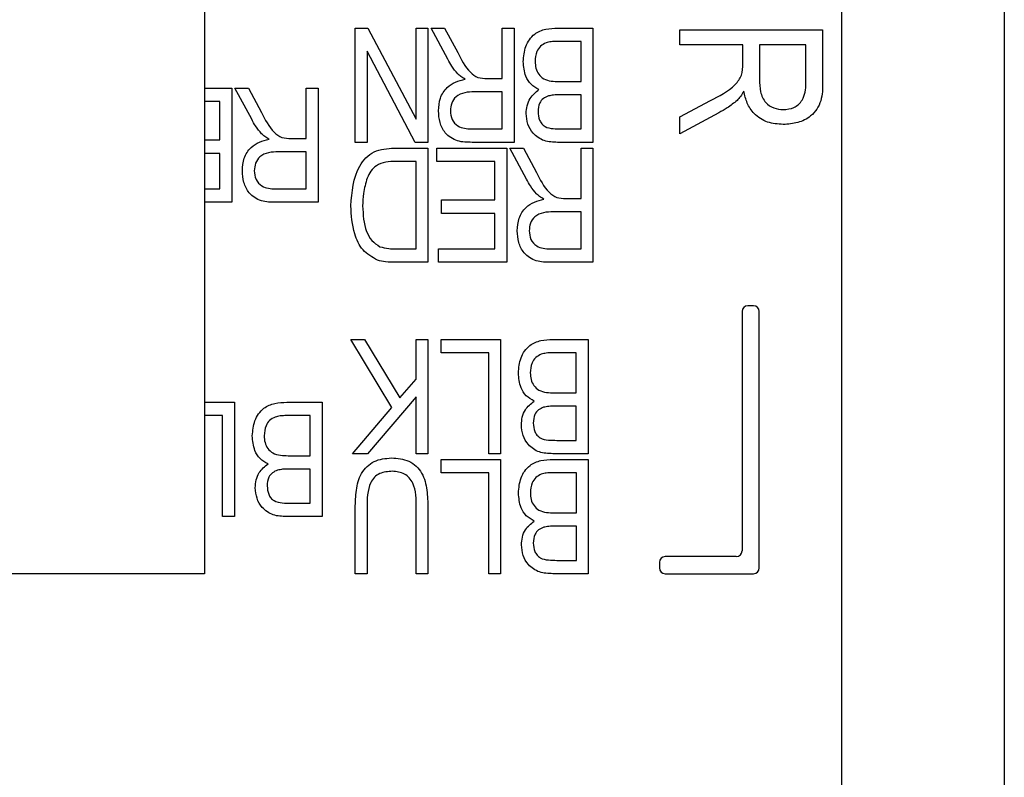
# Model space of a CAD drawing. Header units: millimetres. Extents: x 0 to 297, y 0 to 210.
# Tile 24 of 34: x 69.93 to 78.55, y 107.21 to 113.84. Entities that reach past the tile are written whole.
import ezdxf

# ---------------------------------------------------------------- set-up
doc = ezdxf.new("R2010")
doc.units = ezdxf.units.MM

msp = doc.modelspace()

# ---------------------------------------------------------------- linework, layer by layer
at = {"color": 7, "linetype": 'Continuous', "lineweight": 25}
for p, q in [((77.1228, 140.2449), (77.1228, 77.5449)), ((78.5478, 140.2449), (78.5478, 78.1699)), ((71.5478, 121.4949), (71.5478, 108.9949)), ((72.8673, 112.7699), (72.8673, 113.7699)), ((72.8673, 113.7699), (72.9785, 113.7699)), ((72.9785, 113.7699), (73.3998, 112.9739)), ((73.3998, 112.9739), (73.3998, 113.7699)), ((73.3998, 113.7699), (73.5037, 113.7699)), ((73.5037, 113.7699), (73.5037, 112.7699)), ((73.6773, 113.4966), (73.531, 113.7699)), ((73.531, 113.7699), (73.6491, 113.7699)), ((73.6491, 113.7699), (73.7645, 113.5561)), ((74.1543, 113.3284), (74.1543, 113.7699)), ((74.1543, 113.7699), (74.2582, 113.7699)), ((74.2582, 113.7699), (74.2582, 112.7699)), ((74.64, 113.7699), (74.9478, 113.7699)), ((74.9478, 113.7699), (74.9478, 112.7699)), ((75.7078, 113.7542), (76.9578, 113.7542)), ((75.7078, 113.6243), (75.7078, 113.7542)), ((76.9578, 113.7542), (76.9578, 113.2951)), ((74.8439, 113.6531), (74.6378, 113.6531)), ((74.8439, 113.3024), (74.8439, 113.6531)), ((76.2597, 113.6243), (75.7078, 113.6243)), ((76.2597, 113.4587), (76.2597, 113.6243)), ((76.4058, 113.6243), (76.4058, 113.3197)), ((76.8117, 113.6243), (76.4058, 113.6243)), ((76.8117, 113.286), (76.8117, 113.6243)), ((72.9712, 113.567), (72.9712, 112.7699)), ((73.3931, 112.7699), (72.9712, 113.567)), ((74.0218, 113.3284), (74.1543, 113.3284)), ((71.5478, 113.2449), (71.7874, 113.2449)), ((71.7874, 113.2449), (71.7874, 112.2449)), ((71.961, 112.9716), (71.8147, 113.2449)), ((71.8147, 113.2449), (71.9328, 113.2449)), ((71.9328, 113.2449), (72.0483, 113.0311)), ((72.4381, 112.8034), (72.4381, 113.2449)), ((72.4381, 113.2449), (72.542, 113.2449)), ((72.542, 113.2449), (72.542, 112.2449)), ((74.6524, 113.3024), (74.8439, 113.3024)), ((74.1543, 113.2115), (73.9106, 113.2115)), ((74.1543, 112.8868), (74.1543, 113.2115)), ((74.8439, 113.1855), (74.6605, 113.1855)), ((74.8439, 112.8868), (74.8439, 113.1855)), ((71.6836, 113.1281), (71.5478, 113.1281)), ((71.6836, 112.7904), (71.6836, 113.1281)), ((75.7078, 112.9927), (75.9751, 113.1371)), ((76.0494, 113.028), (75.7078, 112.8451)), ((75.7078, 112.8451), (75.7078, 112.9927)), ((73.8836, 112.8868), (74.1543, 112.8868)), ((74.6739, 112.8868), (74.8439, 112.8868)), ((72.3056, 112.8034), (72.4381, 112.8034)), ((71.5478, 112.7904), (71.6836, 112.7904)), ((72.9712, 112.7699), (72.8673, 112.7699)), ((73.2088, 112.7199), (73.5037, 112.7199)), ((73.5037, 112.7699), (73.3931, 112.7699)), ((73.5037, 112.7199), (73.5037, 111.7199)), ((73.5829, 112.7199), (74.1933, 112.7199)), ((73.5829, 112.6031), (73.5829, 112.7199)), ((74.2582, 112.7699), (73.8909, 112.7699)), ((74.1933, 112.7199), (74.1933, 111.7199)), ((74.2206, 112.7199), (74.3387, 112.7199)), ((74.3669, 112.4466), (74.2206, 112.7199)), ((74.3387, 112.7199), (74.4541, 112.5061)), ((74.9478, 112.7699), (74.6378, 112.7699)), ((74.8439, 112.2784), (74.8439, 112.7199)), ((74.8439, 112.7199), (74.9478, 112.7199)), ((74.9478, 112.7199), (74.9478, 111.7199)), ((71.6836, 112.6735), (71.5478, 112.6735)), ((71.6836, 112.3618), (71.6836, 112.6735)), ((72.4381, 112.6865), (72.1944, 112.6865)), ((72.4381, 112.3618), (72.4381, 112.6865)), ((73.3998, 112.6031), (73.2214, 112.6031)), ((73.3998, 111.8368), (73.3998, 112.6031)), ((74.0894, 112.6031), (73.5829, 112.6031)), ((74.0894, 112.2654), (74.0894, 112.6031)), ((71.5478, 112.3618), (71.6836, 112.3618)), ((72.1674, 112.3618), (72.4381, 112.3618)), ((71.7874, 112.2449), (71.5478, 112.2449)), ((72.542, 112.2449), (72.1747, 112.2449)), ((73.6219, 112.2654), (74.0894, 112.2654)), ((73.6219, 112.1485), (73.6219, 112.2654)), ((74.7114, 112.2784), (74.8439, 112.2784)), ((74.0894, 112.1485), (73.6219, 112.1485)), ((74.0894, 111.8368), (74.0894, 112.1485)), ((74.8439, 112.1615), (74.6002, 112.1615)), ((74.8439, 111.8368), (74.8439, 112.1615)), ((73.2243, 111.8368), (73.3998, 111.8368)), ((73.5959, 111.8368), (74.0894, 111.8368)), ((73.5959, 111.7199), (73.5959, 111.8368)), ((74.5733, 111.8368), (74.8439, 111.8368)), ((73.5037, 111.7199), (73.2218, 111.7199)), ((74.1933, 111.7199), (73.5959, 111.7199)), ((74.9478, 111.7199), (74.5806, 111.7199)), ((76.3525, 111.3396), (76.3025, 111.3396)), ((76.2525, 111.2896), (76.2525, 109.1949)), ((76.4025, 109.0449), (76.4025, 111.2896)), ((73.1882, 110.4506), (72.8278, 111.0449)), ((72.8278, 111.0449), (72.9472, 111.0449)), ((72.9472, 111.0449), (73.258, 110.5326)), ((73.3993, 110.6984), (73.3993, 111.0449)), ((73.3993, 111.0449), (73.5032, 111.0449)), ((73.5032, 111.0449), (73.5032, 110.0449)), ((73.62, 110.9281), (73.62, 111.0449)), ((73.62, 111.0449), (74.1395, 111.0449)), ((74.1395, 111.0449), (74.1395, 110.0449)), ((74.5979, 111.0449), (74.9058, 111.0449)), ((74.9058, 111.0449), (74.9058, 110.0449)), ((74.0356, 110.9281), (73.62, 110.9281)), ((74.0356, 110.0449), (74.0356, 110.9281)), ((74.8019, 110.9281), (74.5957, 110.9281)), ((74.8019, 110.5774), (74.8019, 110.9281)), ((73.258, 110.5326), (73.3993, 110.6984)), ((74.6103, 110.5774), (74.8019, 110.5774)), ((71.5478, 110.4949), (71.8108, 110.4949)), ((71.8108, 110.4949), (71.8108, 109.4949)), ((72.2692, 110.4949), (72.5771, 110.4949)), ((72.5771, 110.4949), (72.5771, 109.4949)), ((73.3993, 110.5431), (72.9752, 110.0449)), ((73.3993, 110.0449), (73.3993, 110.5431)), ((72.8429, 110.0449), (73.1882, 110.4506)), ((74.8019, 110.4605), (74.6184, 110.4605)), ((74.8019, 110.1618), (74.8019, 110.4605)), ((71.7069, 110.3781), (71.5478, 110.3781)), ((71.7069, 109.4949), (71.7069, 110.3781)), ((72.4732, 110.3781), (72.267, 110.3781)), ((72.4732, 110.0274), (72.4732, 110.3781)), ((74.6318, 110.1618), (74.8019, 110.1618)), ((72.9752, 110.0449), (72.8429, 110.0449)), ((73.5032, 110.0449), (73.3993, 110.0449)), ((74.1395, 110.0449), (74.0356, 110.0449)), ((74.9058, 110.0449), (74.5957, 110.0449)), ((72.2816, 110.0274), (72.4732, 110.0274)), ((73.6206, 109.9949), (74.1401, 109.9949)), ((73.6206, 109.8781), (73.6206, 109.9949)), ((74.1401, 109.9949), (74.1401, 108.9949)), ((74.5985, 109.9949), (74.9063, 109.9949)), ((74.9063, 109.9949), (74.9063, 108.9949)), ((72.4732, 109.9105), (72.2897, 109.9105)), ((72.4732, 109.6118), (72.4732, 109.9105)), ((74.0362, 109.8781), (73.6206, 109.8781)), ((74.0362, 108.9949), (74.0362, 109.8781)), ((74.8024, 109.8781), (74.5962, 109.8781)), ((74.8024, 109.5274), (74.8024, 109.8781)), ((72.3031, 109.6118), (72.4732, 109.6118)), ((72.8673, 108.9949), (72.8673, 109.5704)), ((72.9712, 109.571), (72.9712, 108.9949)), ((73.3998, 108.9949), (73.3998, 109.571)), ((73.5037, 109.5704), (73.5037, 108.9949)), ((74.6108, 109.5274), (74.8024, 109.5274)), ((71.8108, 109.4949), (71.7069, 109.4949)), ((72.5771, 109.4949), (72.267, 109.4949)), ((74.8024, 109.4105), (74.6189, 109.4105)), ((74.8024, 109.1118), (74.8024, 109.4105)), ((74.6323, 109.1118), (74.8024, 109.1118)), ((75.5302, 109.0949), (75.5302, 109.0449)), ((76.2025, 109.1449), (75.5802, 109.1449)), ((71.5478, 108.9949), (64.0478, 108.9949)), ((72.9712, 108.9949), (72.8673, 108.9949)), ((73.5037, 108.9949), (73.3998, 108.9949)), ((74.1401, 108.9949), (74.0362, 108.9949)), ((74.9063, 108.9949), (74.5962, 108.9949)), ((75.5802, 108.9949), (76.3525, 108.9949))]:
    msp.add_line(p, q, dxfattribs=at)
for centre, start, end in [((76.3025, 111.2896), 90, 180), ((76.3525, 111.2896), 0, 90), ((76.2025, 109.1949), 270, 0), ((75.5802, 109.0949), 90, 180), ((75.5802, 109.0449), 180, 270), ((76.3525, 109.0449), 270, 0)]:
    msp.add_arc(centre, 0.05, start, end, dxfattribs=at)
for points, knots in [([(74.3375, 113.4763), (74.3413, 113.5213), (74.349, 113.6111), (74.4239, 113.7209), (74.534, 113.7664), (74.6046, 113.7688), (74.64, 113.7699)], [0, 0, 0, 0, 0.280384, 0.559325, 0.778924, 1, 1, 1, 1]), ([(74.5371, 113.6405), (74.5201, 113.6318), (74.4862, 113.6146), (74.4475, 113.5558), (74.4437, 113.507), (74.4414, 113.4771)], [0, 0, 0, 0, 0.280226, 0.560112, 1, 1, 1, 1]), ([(74.6378, 113.6531), (74.6187, 113.6529), (74.5846, 113.6527), (74.5516, 113.6442), (74.5371, 113.6405)], [0, 0, 0, 0, 0.560371, 1, 1, 1, 1]), ([(73.7643, 113.3686), (73.7462, 113.3912), (73.7138, 113.4316), (73.6884, 113.4767), (73.6773, 113.4966)], [0, 0, 0, 0, 0.559958, 1, 1, 1, 1]), ([(73.7645, 113.5561), (73.7949, 113.4937), (73.8371, 113.407), (73.9394, 113.3298), (73.9943, 113.3289), (74.0218, 113.3284)], [0, 0, 0, 0, 0.560944, 0.779738, 1, 1, 1, 1]), ([(74.475, 113.231), (74.4505, 113.2447), (74.4014, 113.2722), (74.347, 113.3604), (74.3411, 113.4324), (74.3375, 113.4763)], [0, 0, 0, 0, 0.279904, 0.560202, 1, 1, 1, 1]), ([(74.4414, 113.4771), (74.4425, 113.4574), (74.4448, 113.4181), (74.4704, 113.3636), (74.5174, 113.3198), (74.5833, 113.3039), (74.6293, 113.3029), (74.6524, 113.3024)], [0, 0, 0, 0, 0.186975, 0.373474, 0.559721, 0.77926, 1, 1, 1, 1]), ([(75.9751, 113.1371), (76.053, 113.1751), (76.1613, 113.2279), (76.2579, 113.3556), (76.2591, 113.4242), (76.2597, 113.4587)], [0, 0, 0, 0, 0.560977, 0.779739, 1, 1, 1, 1]), ([(73.5959, 113.0455), (73.5986, 113.083), (73.6039, 113.1577), (73.6619, 113.249), (73.7437, 113.3024), (73.801, 113.3154), (73.8297, 113.3219)], [0, 0, 0, 0, 0.28019, 0.559145, 0.779313, 1, 1, 1, 1]), ([(73.8297, 113.3219), (73.8165, 113.3292), (73.7929, 113.3423), (73.7731, 113.3606), (73.7643, 113.3686)], [0, 0, 0, 0, 0.560163, 1, 1, 1, 1]), ([(76.4058, 113.3197), (76.4063, 113.2839), (76.4073, 113.2127), (76.4493, 113.118), (76.5283, 113.0639), (76.5844, 113.0587), (76.6125, 113.0561)], [0, 0, 0, 0, 0.281464, 0.559879, 0.779723, 1, 1, 1, 1]), ([(74.3634, 113.0214), (74.365, 113.0445), (74.3681, 113.0907), (74.4, 113.1694), (74.4466, 113.2077), (74.475, 113.231)], [0, 0, 0, 0, 0.280852, 0.561541, 1, 1, 1, 1]), ([(76.6125, 113.0561), (76.6451, 113.0592), (76.7101, 113.0653), (76.7805, 113.1306), (76.8081, 113.2099), (76.8105, 113.2606), (76.8117, 113.286)], [0, 0, 0, 0, 0.279816, 0.558243, 0.778758, 1, 1, 1, 1]), ([(76.9578, 113.2951), (76.9575, 113.2402), (76.957, 113.1315), (76.8693, 112.9975), (76.741, 112.9354), (76.6559, 112.9293), (76.6133, 112.9263)], [0, 0, 0, 0, 0.28147, 0.558226, 0.778916, 1, 1, 1, 1]), ([(73.9106, 113.2115), (73.882, 113.2111), (73.825, 113.2102), (73.7492, 113.1767), (73.706, 113.1135), (73.7019, 113.0686), (73.6998, 113.0461)], [0, 0, 0, 0, 0.281506, 0.559952, 0.779695, 1, 1, 1, 1]), ([(74.5582, 113.176), (74.5428, 113.1695), (74.5119, 113.1564), (74.4722, 113.1081), (74.4692, 113.0645), (74.4673, 113.0378)], [0, 0, 0, 0, 0.280557, 0.560473, 1, 1, 1, 1]), ([(74.6605, 113.1855), (74.6412, 113.1855), (74.6068, 113.1855), (74.5731, 113.1789), (74.5582, 113.176)], [0, 0, 0, 0, 0.56034, 1, 1, 1, 1]), ([(76.2678, 113.2185), (76.2587, 113.2019), (76.2425, 113.1724), (76.2196, 113.1477), (76.2095, 113.1368)], [0, 0, 0, 0, 0.560142, 1, 1, 1, 1]), ([(76.6133, 112.9263), (76.5665, 112.9296), (76.473, 112.9363), (76.3589, 113.0088), (76.2921, 113.111), (76.2759, 113.1826), (76.2678, 113.2185)], [0, 0, 0, 0, 0.28019, 0.559145, 0.779313, 1, 1, 1, 1]), ([(76.2095, 113.1368), (76.1812, 113.1141), (76.1307, 113.0737), (76.0743, 113.0419), (76.0494, 113.028)], [0, 0, 0, 0, 0.559958, 1, 1, 1, 1]), ([(72.0481, 112.8436), (72.0299, 112.8662), (71.9976, 112.9066), (71.9722, 112.9517), (71.961, 112.9716)], [0, 0, 0, 0, 0.559958, 1, 1, 1, 1]), ([(72.0483, 113.0311), (72.0786, 112.9687), (72.1208, 112.882), (72.2231, 112.8048), (72.278, 112.8039), (72.3056, 112.8034)], [0, 0, 0, 0, 0.560944, 0.779738, 1, 1, 1, 1]), ([(73.8909, 112.7699), (73.8471, 112.7701), (73.76, 112.7705), (73.6529, 112.8407), (73.6032, 112.9434), (73.5983, 113.0114), (73.5959, 113.0455)], [0, 0, 0, 0, 0.2814731, 0.5582291, 0.7789177, 1, 1, 1, 1]), ([(73.6998, 113.0461), (73.7022, 113.02), (73.7071, 112.968), (73.7593, 112.9117), (73.8228, 112.8897), (73.8633, 112.8878), (73.8836, 112.8868)], [0, 0, 0, 0, 0.279809, 0.558227, 0.778761, 1, 1, 1, 1]), ([(74.6378, 112.7699), (74.598, 112.7713), (74.5187, 112.774), (74.4241, 112.8392), (74.3721, 112.9285), (74.3663, 112.9904), (74.3634, 113.0214)], [0, 0, 0, 0, 0.280803, 0.558987, 0.779466, 1, 1, 1, 1]), ([(74.4673, 113.0378), (74.4693, 113.0127), (74.4724, 112.9751), (74.4986, 112.9321), (74.5365, 112.8987), (74.6002, 112.8879), (74.6493, 112.8872), (74.6739, 112.8868)], [0, 0, 0, 0, 0.249603, 0.374905, 0.499991, 0.748983, 1, 1, 1, 1]), ([(71.8797, 112.5205), (71.8823, 112.558), (71.8876, 112.6327), (71.9457, 112.724), (72.0274, 112.7774), (72.0847, 112.7904), (72.1134, 112.7969)], [0, 0, 0, 0, 0.28019, 0.559145, 0.779313, 1, 1, 1, 1]), ([(72.1134, 112.7969), (72.1002, 112.8042), (72.0767, 112.8173), (72.0568, 112.8356), (72.0481, 112.8436)], [0, 0, 0, 0, 0.560163, 1, 1, 1, 1]), ([(72.8284, 112.2145), (72.8386, 112.3367), (72.8515, 112.4897), (72.9567, 112.6373), (73.0563, 112.7092), (73.1478, 112.7156), (73.2088, 112.7199)], [0, 0, 0, 0, 0.498615, 0.6244, 0.749826, 1, 1, 1, 1]), ([(72.1944, 112.6865), (72.1657, 112.6861), (72.1088, 112.6852), (72.033, 112.6517), (71.9898, 112.5885), (71.9856, 112.5436), (71.9836, 112.5211)], [0, 0, 0, 0, 0.281506, 0.559952, 0.779695, 1, 1, 1, 1]), ([(73.2214, 112.6031), (73.1923, 112.6021), (73.1343, 112.6001), (73.055, 112.5742), (73.0006, 112.5199), (72.9816, 112.4782), (72.972, 112.4574)], [0, 0, 0, 0, 0.280716, 0.559952, 0.779694, 1, 1, 1, 1]), ([(72.1747, 112.2449), (72.1308, 112.2451), (72.0438, 112.2455), (71.9367, 112.3157), (71.887, 112.4184), (71.8821, 112.4864), (71.8797, 112.5205)], [0, 0, 0, 0, 0.281473, 0.558229, 0.778918, 1, 1, 1, 1]), ([(71.9836, 112.5211), (71.986, 112.495), (71.9909, 112.443), (72.0431, 112.3867), (72.1066, 112.3647), (72.1471, 112.3628), (72.1674, 112.3618)], [0, 0, 0, 0, 0.279809, 0.558227, 0.778761, 1, 1, 1, 1]), ([(72.972, 112.4574), (72.9587, 112.4127), (72.9349, 112.3329), (72.9331, 112.2497), (72.9323, 112.213)], [0, 0, 0, 0, 0.559565, 1, 1, 1, 1]), ([(74.4541, 112.5061), (74.4845, 112.4437), (74.5267, 112.357), (74.629, 112.2798), (74.6839, 112.2789), (74.7114, 112.2784)], [0, 0, 0, 0, 0.560944, 0.779738, 1, 1, 1, 1]), ([(74.4539, 112.3186), (74.4358, 112.3412), (74.4034, 112.3816), (74.378, 112.4267), (74.3669, 112.4466)], [0, 0, 0, 0, 0.559958, 1, 1, 1, 1]), ([(74.5193, 112.2719), (74.5061, 112.2792), (74.4825, 112.2923), (74.4627, 112.3106), (74.4539, 112.3186)], [0, 0, 0, 0, 0.560163, 1, 1, 1, 1]), ([(73.0627, 111.7384), (73.0166, 111.765), (72.9239, 111.8183), (72.842, 111.9969), (72.8335, 112.1319), (72.8284, 112.2145)], [0, 0, 0, 0, 0.278185, 0.55879, 1, 1, 1, 1]), ([(72.9323, 112.213), (72.9359, 112.1364), (72.941, 112.0295), (73.0076, 111.9067), (73.0578, 111.8733), (73.0828, 111.8567)], [0, 0, 0, 0, 0.560028, 0.780673, 1, 1, 1, 1]), ([(74.2855, 111.9955), (74.2882, 112.033), (74.2935, 112.1077), (74.3515, 112.199), (74.4333, 112.2524), (74.4906, 112.2654), (74.5193, 112.2719)], [0, 0, 0, 0, 0.28019, 0.559145, 0.779313, 1, 1, 1, 1]), ([(74.6002, 112.1615), (74.5716, 112.1611), (74.5146, 112.1602), (74.4388, 112.1267), (74.3957, 112.0635), (74.3915, 112.0186), (74.3894, 111.9961)], [0, 0, 0, 0, 0.2815058, 0.5599517, 0.7796948, 1, 1, 1, 1]), ([(74.5806, 111.7199), (74.5367, 111.7201), (74.4496, 111.7205), (74.3425, 111.7907), (74.2928, 111.8934), (74.2879, 111.9614), (74.2855, 111.9955)], [0, 0, 0, 0, 0.281473, 0.558229, 0.778918, 1, 1, 1, 1]), ([(74.3894, 111.9961), (74.3918, 111.97), (74.3967, 111.918), (74.4489, 111.8617), (74.5124, 111.8397), (74.553, 111.8378), (74.5733, 111.8368)], [0, 0, 0, 0, 0.279809, 0.558227, 0.778761, 1, 1, 1, 1]), ([(73.0828, 111.8567), (73.1088, 111.8497), (73.1551, 111.8371), (73.2031, 111.8369), (73.2243, 111.8368)], [0, 0, 0, 0, 0.559046, 1, 1, 1, 1]), ([(73.2218, 111.7199), (73.1917, 111.7201), (73.138, 111.7205), (73.0857, 111.7329), (73.0627, 111.7384)], [0, 0, 0, 0, 0.5603, 1, 1, 1, 1]), ([(74.2954, 110.7513), (74.2992, 110.7963), (74.307, 110.8861), (74.3819, 110.9959), (74.4919, 111.0414), (74.5625, 111.0438), (74.5979, 111.0449)], [0, 0, 0, 0, 0.2803838, 0.5593247, 0.7789244, 1, 1, 1, 1]), ([(74.495, 110.9155), (74.4781, 110.9068), (74.4441, 110.8896), (74.4054, 110.8308), (74.4016, 110.782), (74.3993, 110.7521)], [0, 0, 0, 0, 0.280226, 0.560112, 1, 1, 1, 1]), ([(74.5957, 110.9281), (74.5766, 110.9279), (74.5425, 110.9277), (74.5095, 110.9192), (74.495, 110.9155)], [0, 0, 0, 0, 0.560371, 1, 1, 1, 1]), ([(74.433, 110.506), (74.4084, 110.5197), (74.3594, 110.5472), (74.3049, 110.6354), (74.299, 110.7074), (74.2954, 110.7513)], [0, 0, 0, 0, 0.279904, 0.560202, 1, 1, 1, 1]), ([(74.3993, 110.7521), (74.4004, 110.7324), (74.4027, 110.6931), (74.4284, 110.6386), (74.4753, 110.5948), (74.5412, 110.5789), (74.5872, 110.5779), (74.6103, 110.5774)], [0, 0, 0, 0, 0.186975, 0.373474, 0.559721, 0.77926, 1, 1, 1, 1]), ([(71.9667, 110.2013), (71.9705, 110.2463), (71.9783, 110.3361), (72.0532, 110.4459), (72.1632, 110.4914), (72.2338, 110.4938), (72.2692, 110.4949)], [0, 0, 0, 0, 0.280384, 0.559325, 0.778924, 1, 1, 1, 1]), ([(74.3213, 110.2964), (74.3229, 110.3195), (74.326, 110.3657), (74.3579, 110.4444), (74.4045, 110.4827), (74.433, 110.506)], [0, 0, 0, 0, 0.280852, 0.561541, 1, 1, 1, 1]), ([(74.5161, 110.451), (74.5007, 110.4445), (74.4698, 110.4314), (74.4301, 110.3831), (74.4271, 110.3395), (74.4252, 110.3128)], [0, 0, 0, 0, 0.280557, 0.560473, 1, 1, 1, 1]), ([(74.6184, 110.4605), (74.5991, 110.4605), (74.5647, 110.4605), (74.531, 110.4539), (74.5161, 110.451)], [0, 0, 0, 0, 0.56034, 1, 1, 1, 1]), ([(72.1663, 110.3655), (72.1494, 110.3568), (72.1154, 110.3396), (72.0767, 110.2808), (72.0729, 110.232), (72.0706, 110.2021)], [0, 0, 0, 0, 0.280226, 0.560112, 1, 1, 1, 1]), ([(72.267, 110.3781), (72.2479, 110.3779), (72.2138, 110.3777), (72.1808, 110.3692), (72.1663, 110.3655)], [0, 0, 0, 0, 0.560371, 1, 1, 1, 1]), ([(74.4252, 110.3128), (74.4273, 110.2877), (74.4303, 110.2501), (74.4565, 110.2071), (74.4944, 110.1737), (74.5581, 110.1629), (74.6072, 110.1622), (74.6318, 110.1618)], [0, 0, 0, 0, 0.249603, 0.374905, 0.499991, 0.748983, 1, 1, 1, 1]), ([(74.5957, 110.0449), (74.5559, 110.0463), (74.4766, 110.049), (74.382, 110.1142), (74.33, 110.2035), (74.3242, 110.2654), (74.3213, 110.2964)], [0, 0, 0, 0, 0.280803, 0.558987, 0.779466, 1, 1, 1, 1]), ([(72.1042, 109.956), (72.0797, 109.9697), (72.0307, 109.9972), (71.9762, 110.0854), (71.9703, 110.1574), (71.9667, 110.2013)], [0, 0, 0, 0, 0.279904, 0.560202, 1, 1, 1, 1]), ([(72.0706, 110.2021), (72.0717, 110.1824), (72.074, 110.1431), (72.0997, 110.0886), (72.1466, 110.0448), (72.2125, 110.0289), (72.2585, 110.0279), (72.2816, 110.0274)], [0, 0, 0, 0, 0.186975, 0.373474, 0.559721, 0.77926, 1, 1, 1, 1]), ([(71.9926, 109.7464), (71.9942, 109.7695), (71.9973, 109.8157), (72.0292, 109.8944), (72.0758, 109.9327), (72.1042, 109.956)], [0, 0, 0, 0, 0.280852, 0.561541, 1, 1, 1, 1]), ([(72.8673, 109.5704), (72.8688, 109.6218), (72.8718, 109.7244), (72.9031, 109.8535), (72.9679, 109.935), (73.0534, 109.996), (73.1319, 110.0032), (73.1841, 110.0079)], [0, 0, 0, 0, 0.250969, 0.50068, 0.625862, 0.750983, 1, 1, 1, 1]), ([(73.1841, 110.0079), (73.2366, 110.0037), (73.3155, 109.9973), (73.4041, 109.939), (73.4679, 109.8553), (73.4991, 109.7257), (73.5022, 109.6222), (73.5037, 109.5704)], [0, 0, 0, 0, 0.249187, 0.374248, 0.499272, 0.749161, 1, 1, 1, 1]), ([(74.2959, 109.7013), (74.2998, 109.7463), (74.3075, 109.8361), (74.3824, 109.9459), (74.4925, 109.9914), (74.563, 109.9938), (74.5985, 109.9949)], [0, 0, 0, 0, 0.280384, 0.559325, 0.778924, 1, 1, 1, 1]), ([(72.1874, 109.901), (72.172, 109.8945), (72.1411, 109.8814), (72.1014, 109.8331), (72.0984, 109.7895), (72.0965, 109.7628)], [0, 0, 0, 0, 0.2805571, 0.5604732, 1, 1, 1, 1]), ([(72.2897, 109.9105), (72.2704, 109.9105), (72.236, 109.9105), (72.2023, 109.9039), (72.1874, 109.901)], [0, 0, 0, 0, 0.56034, 1, 1, 1, 1]), ([(73.192, 109.891), (73.1541, 109.8883), (73.0971, 109.8841), (73.0325, 109.8419), (72.9711, 109.745), (72.9712, 109.6483), (72.9712, 109.571)], [0, 0, 0, 0, 0.249763, 0.374982, 0.50009, 1, 1, 1, 1]), ([(73.3998, 109.571), (73.4008, 109.6464), (73.4021, 109.7407), (73.3431, 109.8346), (73.2845, 109.881), (73.2289, 109.887), (73.192, 109.891)], [0, 0, 0, 0, 0.499956, 0.625429, 0.750832, 1, 1, 1, 1]), ([(74.5962, 109.8781), (74.5771, 109.8779), (74.543, 109.8777), (74.5101, 109.8692), (74.4956, 109.8655)], [0, 0, 0, 0, 0.560371, 1, 1, 1, 1]), ([(74.4956, 109.8655), (74.4786, 109.8568), (74.4446, 109.8396), (74.406, 109.7808), (74.4021, 109.732), (74.3998, 109.7021)], [0, 0, 0, 0, 0.280226, 0.560112, 1, 1, 1, 1]), ([(72.267, 109.4949), (72.2272, 109.4963), (72.1479, 109.499), (72.0533, 109.5642), (72.0013, 109.6535), (71.9955, 109.7154), (71.9926, 109.7464)], [0, 0, 0, 0, 0.280803, 0.558987, 0.779466, 1, 1, 1, 1]), ([(72.0965, 109.7628), (72.0986, 109.7377), (72.1016, 109.7001), (72.1278, 109.6571), (72.1657, 109.6237), (72.2294, 109.6129), (72.2785, 109.6122), (72.3031, 109.6118)], [0, 0, 0, 0, 0.249603, 0.374905, 0.499991, 0.748983, 1, 1, 1, 1]), ([(74.4335, 109.456), (74.409, 109.4697), (74.3599, 109.4972), (74.3055, 109.5854), (74.2995, 109.6574), (74.2959, 109.7013)], [0, 0, 0, 0, 0.279904, 0.560202, 1, 1, 1, 1]), ([(74.3998, 109.7021), (74.4009, 109.6824), (74.4032, 109.6431), (74.4289, 109.5886), (74.4759, 109.5448), (74.5417, 109.5289), (74.5878, 109.5279), (74.6108, 109.5274)], [0, 0, 0, 0, 0.186975, 0.373474, 0.559721, 0.77926, 1, 1, 1, 1]), ([(74.3219, 109.2464), (74.3234, 109.2695), (74.3266, 109.3157), (74.3585, 109.3944), (74.4051, 109.4327), (74.4335, 109.456)], [0, 0, 0, 0, 0.280852, 0.561541, 1, 1, 1, 1]), ([(74.5167, 109.401), (74.5012, 109.3945), (74.4703, 109.3814), (74.4306, 109.3331), (74.4276, 109.2895), (74.4258, 109.2628)], [0, 0, 0, 0, 0.280557, 0.560473, 1, 1, 1, 1]), ([(74.6189, 109.4105), (74.5997, 109.4105), (74.5653, 109.4105), (74.5315, 109.4039), (74.5167, 109.401)], [0, 0, 0, 0, 0.56034, 1, 1, 1, 1]), ([(74.5962, 108.9949), (74.5564, 108.9963), (74.4771, 108.999), (74.3825, 109.0642), (74.3306, 109.1535), (74.3248, 109.2154), (74.3219, 109.2464)], [0, 0, 0, 0, 0.280803, 0.558987, 0.779466, 1, 1, 1, 1]), ([(74.4258, 109.2628), (74.4278, 109.2377), (74.4308, 109.2001), (74.4571, 109.1571), (74.4949, 109.1237), (74.5586, 109.1129), (74.6077, 109.1122), (74.6323, 109.1118)], [0, 0, 0, 0, 0.249603, 0.374905, 0.499991, 0.748983, 1, 1, 1, 1])]:
    msp.add_open_spline(points, degree=3, knots=knots, dxfattribs=at)

doc.saveas('drawing.dxf')
